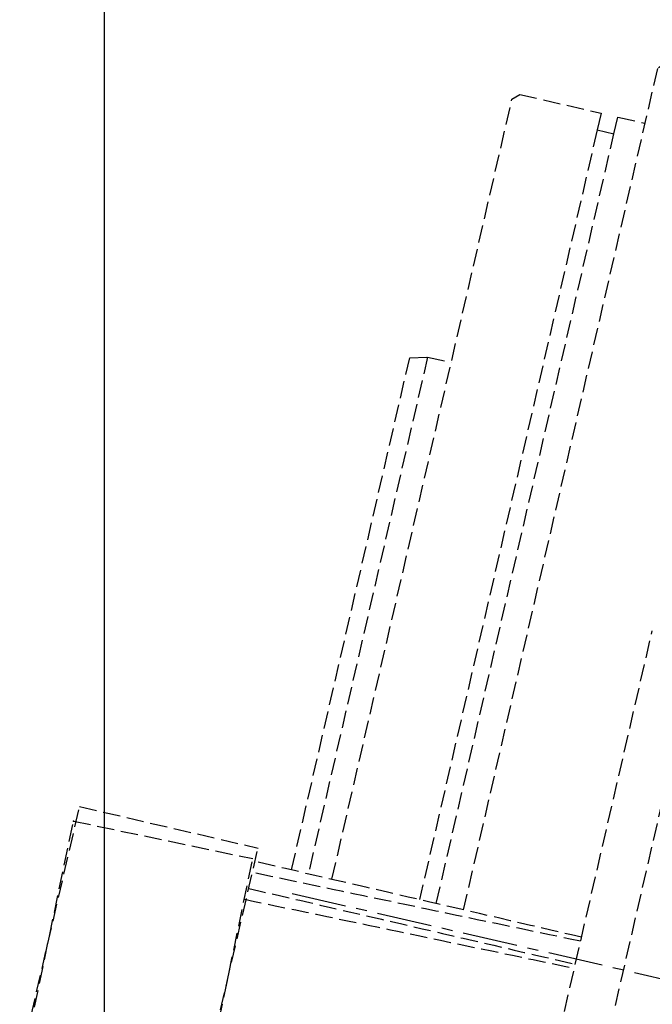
# Model space of a CAD drawing. Header units: millimetres. Extents: x -50096 to 615650, y 194565 to 243945.
# Tile 21 of 256: x 227609 to 227792, y 221916 to 222201. Entities that reach past the tile are written whole.
import ezdxf

# ---------------------------------------------------------------- set-up
doc = ezdxf.new("R2010")
doc.units = ezdxf.units.MM
doc.linetypes.add('ГТО-1 Пунктир', pattern=[7, 5, -2])
doc.linetypes.add('осевая', pattern=[50.8, 31.75, -6.35, 6.35, -6.35])
for name, color, linetype, lineweight in [('ГТО-2_Бетон_025', 7, 'Continuous', 25), ('ГТО-2_Оси_025', 6, 'осевая', 25), ('ГТО-2_Размеры_035', 2, 'Continuous', 35), ('ОГОС_Пунктир_025', 151, 'ГТО-1 Пунктир', 25)]:
    doc.layers.add(name, color=color, linetype=linetype, lineweight=lineweight)
doc.layers.add('ГТО-2_Штриховка_018', color=7, linetype='Continuous', lineweight=18, true_color=0x6b6b6b)

# ---------------------------------------------------------------- blocks, each defined once
blk = doc.blocks.new('ОГСО_Затвор_План')
at = {"layer": 'ГТО-2_Оси_025', "ltscale": 0.5}
blk.add_line((1439.69, 0), (-1270.3, 0), dxfattribs=at)
at = {"layer": 'ОГОС_Пунктир_025'}
for p, q in [((-1232.3, 235), (-1232.3, 6.6)), ((-1227.3, 6.6), (-1227.3, 235)), ((-1265.3, 160), (-1265.3, 6.63)), ((-1184.17, -127.5), (-1184.17, 97.5)), ((-1184.17, -127.5), (-1184.17, 97.5)), ((-1334.21, -65.3), (-1334.13, 10.7)), ((-1334.13, 10.7), (-1281.13, 10.65)), ((-1281.21, -65.35), (-1281.13, 10.65)), ((-1334.92, 6.22), (-1281.93, 7.33)), ((-1333.33, -69.76), (-1334.92, 6.22)), ((-1280.35, -68.66), (-1281.93, 7.33))]:
    blk.add_line(p, q, dxfattribs=at)
for points in [[(-1013.72, 475), (-1140.8, 475), (-1142.8, 473), (-1142.8, 463), (-1170.3, 435.5), (-1170.3, -435.5), (-1142.8, -463), (-1142.8, -473), (-1140.8, -475), (-1013.72, -475)], [(-1170.3, 260), (-1215.5, 260), (-1219.3, 256.2), (-1219.3, 6.59)], [(-1258.3, 6.63), (-1258.3, 238.1), (-1256.4, 240), (-1232.3, 240), (-1232.3, 235), (-1227.3, 235), (-1227.3, 240), (-1219.3, 240)], [(-1270.3, 6.64), (-1270.3, 158.66), (-1265.3, 160), (-1258.3, 160)]]:
    blk.add_lwpolyline(points, dxfattribs=at)
for points in [[(-1184.17, 6.55), (-1200.33, 6.57), (-1232.65, 6.6), (-1264.98, 6.63), (-1281.14, 6.65)], [(-1184.17, 5.36), (-1200.45, 5.02), (-1233.01, 4.35), (-1265.57, 3.67), (-1281.84, 3.33)], [(-1281.68, -4.67), (-1265.43, -4.33), (-1232.92, -3.65), (-1200.42, -2.98), (-1184.17, -2.64)], [(-1281.14, -1.35), (-1264.98, -1.37), (-1232.66, -1.4), (-1200.33, -1.43), (-1184.17, -1.45)]]:
    blk.add_open_spline(points, degree=3, dxfattribs=at)
blk.add_point((-1334.92, 6.22), dxfattribs=at)
blk.add_point((-1334.92, 6.22), dxfattribs=at)
blk = doc.blocks.new('A$C1AA538EC')
at = {"layer": 'ГТО-2_Размеры_035', "rotation": 346.9999999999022}
blk.add_blockref('ОГСО_Затвор_План', (-6044.68, -11100.1), dxfattribs=at)

msp = doc.modelspace()

# ---------------------------------------------------------------- hatches: boundary and pattern name
at = {"layer": 'ГТО-2_Штриховка_018'}
h = msp.add_hatch(dxfattribs=at)
h.set_pattern_fill('ANSI35', color=256, scale=100)
h.set_pattern_definition([(45, (-115466.6, -494469.8), (-449.0128, 449.0128), []), (45, (-115017.6, -494469.8), (-449.0128, 449.0128), [793.75, -158.75, 0, -158.75])])
h.paths.add_polyline_path([(243988.45, 233562.87), (247488.45, 233562.87), (247488.45, 236562.87), (227633.45, 236562.87), (227633.45, 228037.87), (232688.45, 228037.87), (232688.45, 229062.87), (243988.45, 229062.87)])
edge = h.paths.add_edge_path(flags=16)
edge.add_arc((234968.45, 232762.78), 1700, 0, 360)
edge = h.paths.add_edge_path(flags=16)
edge.add_arc((255968.45, 232762.78), 1700, 0, 360)
h.paths.add_polyline_path([(264438.45, 224462.87), (264438.45, 224822.87), (265938.45, 224822.87), (265938.45, 224462.87), (276518.45, 224462.87), (276518.45, 221662.7), (278018.45, 221662.7), (278018.45, 225962.87), (263788.45, 225962.87), (263788.45, 236562.87), (247488.45, 236562.87), (247488.45, 233562.87), (250988.45, 233562.87), (250988.45, 229062.87), (262288.45, 229062.87), (262288.45, 226212.87), (247488.45, 226212.87), (247488.45, 224462.87), (252623.45, 224462.87), (252623.45, 224822.87), (254123.45, 224822.87), (254123.45, 224462.87), (258378.45, 224462.87), (258378.45, 224822.87), (259878.45, 224822.87), (259878.45, 224462.87)])

# ---------------------------------------------------------------- linework, layer by layer
at = {"layer": 'ГТО-2_Бетон_025'}
msp.add_lwpolyline([(227633.45, 224062.87), (231233.45, 224062.87), (231233.45, 220962.87), (227633.45, 220962.87)], close=True, dxfattribs=at)

# ---------------------------------------------------------------- block references
at = {"layer": 'ГТО-2_Размеры_035'}
msp.add_blockref('A$C1AA538EC', (234968.45, 232762.78), dxfattribs=at)

doc.saveas('drawing.dxf')
